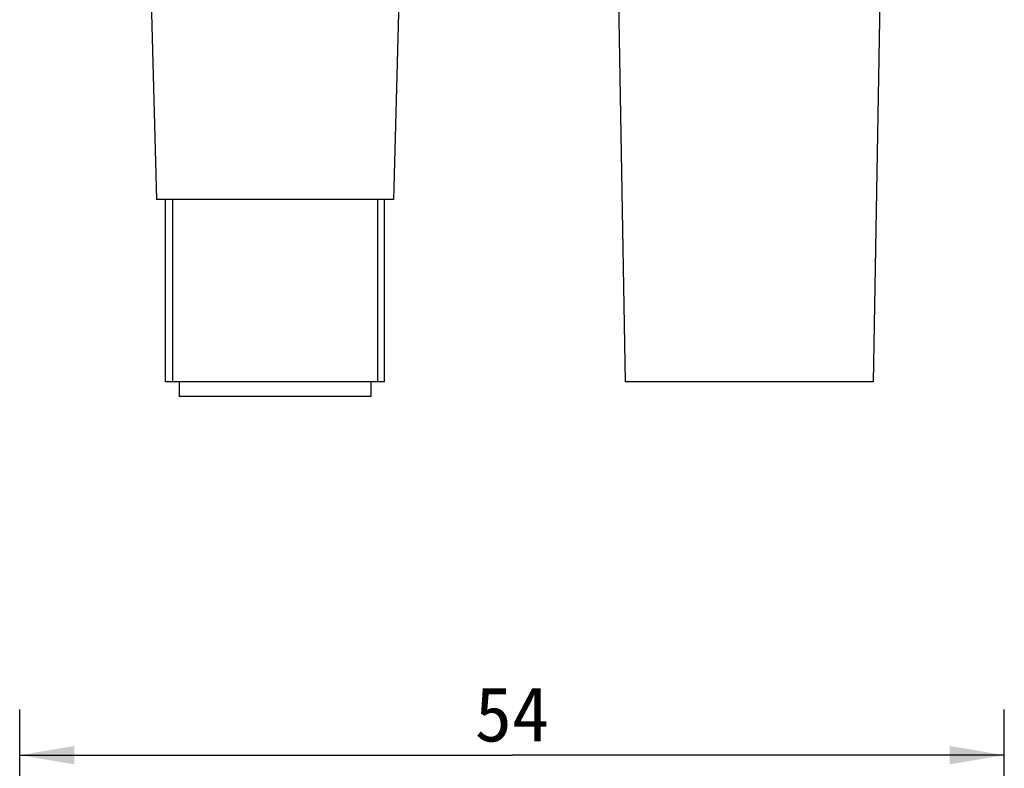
# Model space of a CAD drawing. Header units: millimetres. Extents: x 55 to 505, y 65 to 368.
# Tile 8 of 20: x 93 to 147, y 265 to 306. Entities that reach past the tile are written whole.
import ezdxf
from ezdxf.enums import TextEntityAlignment as Align

# ---------------------------------------------------------------- set-up
doc = ezdxf.new("R2010")
doc.units = ezdxf.units.MM
doc.header["$LTSCALE"] = 32.67
doc.layers.get('0').update_dxf_attribs({"linetype": 'CONTINUOUS'})
doc.layers.add('00_COMPONENTS', color=7, linetype='CONTINUOUS')
doc.layers.add('51__DRAFT_DIMS', color=7, linetype='CONTINUOUS')
doc.styles.get("Standard").update_dxf_attribs({"font": 'simfang.ttf'})
doc.dimstyles.new('DIMSTYLE_2', dxfattribs={"dimtxt": 3, "dimasz": 3, "dimexe": 2.5, "dimexo": 0.5, "dimgap": 0.75, "dimtad": 1, "dimdsep": 46, "dimtxsty": 'STANDARD', "dimblk": '_FILLED', "dimblk1": '_FILLED', "dimblk2": '_FILLED', "dimcen": 0.09, "dimclrt": 3, "dimazin": 2, "dimtp": 0.3, "dimtm": 0.3, "dimtfac": 1, "dimtofl": 0, "dimtmove": 0, "dimatfit": 3, "dimldrblk": '_FILLED', "dimfxl": 1, "dimtolj": 1, "dimarcsym": 0})

# ---------------------------------------------------------------- blocks, each defined once
blk = doc.blocks.new('_FILLED')
at = {"color": 0, "linetype": 'ByBlock'}
blk.add_solid([(0, 0), (-1, 0.167), (-1, -0.167)], dxfattribs=at)
blk = doc.blocks.new('*D2')
at = {"layer": '51__DRAFT_DIMS', "color": 4, "transparency": 16777216}
for p, q in [((93.426, 245.39), (93.426, 267.824)), ((147.426, 245.39), (147.426, 267.824)), ((93.426, 265.324), (120.426, 265.324)), ((147.426, 265.324), (120.426, 265.324))]:
    blk.add_line(p, q, dxfattribs=at)
at = {"layer": '51__DRAFT_DIMS', "color": 4, "transparency": 16777216, "xscale": 3, "yscale": 3, "zscale": 3, "rotation": 180}
blk.add_blockref('_FILLED', (93.426, 265.324), dxfattribs=at)
at = {"layer": '51__DRAFT_DIMS', "color": 4, "transparency": 16777216, "xscale": 3, "yscale": 3, "zscale": 3}
blk.add_blockref('_FILLED', (147.426, 265.324), dxfattribs=at)
at = {"layer": '51__DRAFT_DIMS', "color": 3, "transparency": 16777216}
blk.add_text('54', height=3, dxfattribs=at).set_placement((120.426, 266.074), align=Align.CENTER)

msp = doc.modelspace()

# ---------------------------------------------------------------- linework, layer by layer
at = {"layer": '00_COMPONENTS', "color": 7}
for p, q in [((100.64, 306.713), (100.926, 295.813)), ((114.211, 306.713), (113.926, 295.813)), ((126.261, 306.713), (126.626, 285.813)), ((140.59, 306.713), (140.226, 285.813)), ((113.926, 295.813), (100.926, 295.813)), ((101.426, 285.813), (101.426, 295.813)), ((113.426, 285.813), (113.426, 295.813)), ((113.426, 285.813), (101.426, 285.813)), ((102.176, 285.813), (102.176, 285.013)), ((112.676, 285.813), (112.676, 285.013)), ((140.226, 285.813), (126.626, 285.813)), ((112.676, 285.013), (102.176, 285.013))]:
    msp.add_line(p, q, dxfattribs=at)
at = {"layer": '00_COMPONENTS', "color": 4}
for p, q in [((101.801, 295.813), (101.801, 285.813)), ((113.051, 295.813), (113.051, 285.813))]:
    msp.add_line(p, q, dxfattribs=at)

# ---------------------------------------------------------------- dimensions: what is measured, and where the dimension line sits
at = {"layer": '51__DRAFT_DIMS', "color": 4}
dim = msp.add_linear_dim(base=(147.426, 265.324), p1=(93.426, 244.89), p2=(147.426, 244.89), dimstyle='DIMSTYLE_2', dxfattribs=at)
dim.commit()
dim.dimension.update_dxf_attribs({"geometry": '*D2', "text_midpoint": (120.446, 265.324), "dimtype": 160})

doc.saveas('drawing.dxf')
